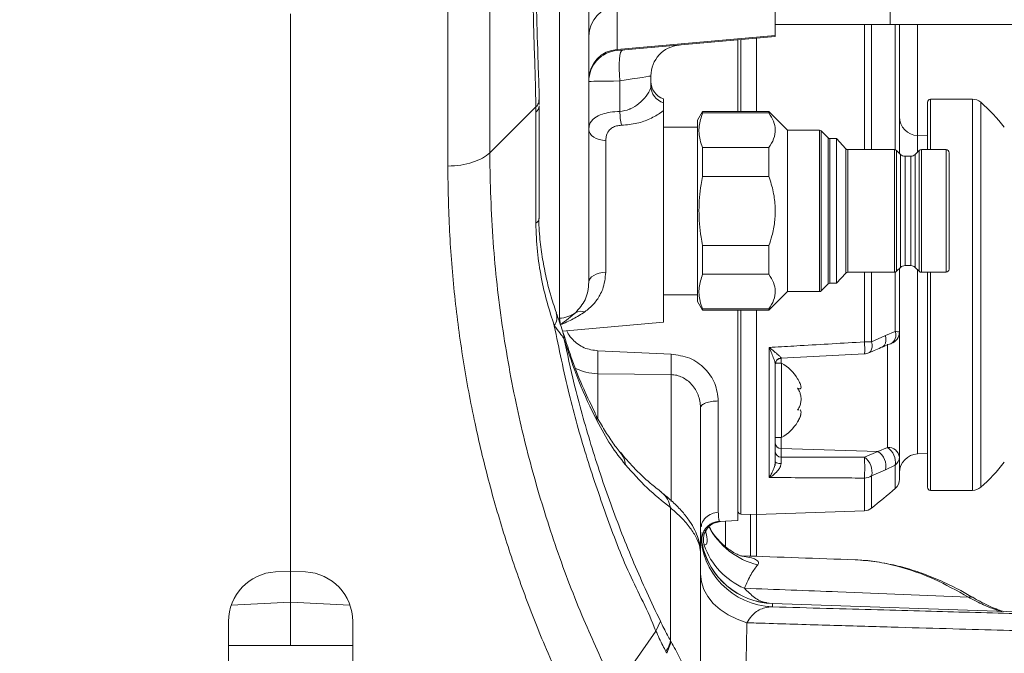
# Model space of a CAD drawing. Header units: millimetres. Extents: x 0 to 8410, y 0 to 5940.
# Tile 152 of 256: x 3579 to 3738, y 2541 to 2643. Entities that reach past the tile are written whole.
import ezdxf

# ---------------------------------------------------------------- set-up
doc = ezdxf.new("R2010")
doc.units = ezdxf.units.MM
doc.header["$LTSCALE"] = 10
doc.styles.add('SLDTEXTSTYLE0', font='TXT', dxfattribs={"width": 0.605})
doc.dimstyles.new('SLDDIMSTYLE6', dxfattribs={"dimtxt": 50, "dimasz": 50, "dimexe": 0, "dimexo": 0.0625, "dimgap": 12.5, "dimtad": 1, "dimtoh": 1, "dimdec": 0, "dimrnd": 1e-09, "dimzin": 12, "dimdsep": 46, "dimtxsty": 'SLDTEXTSTYLE0', "dimsah": 1, "dimcen": 0.09, "dimadec": 0, "dimazin": 0, "dimtfac": 1, "dimtofl": 0, "dimtmove": 0, "dimatfit": 3, "dimfxl": 1, "dimfrac": 2, "dimtolj": 1, "dimtzin": 12, "dimarcsym": 0})

# ---------------------------------------------------------------- blocks, each defined once
blk = doc.blocks.new('*D20')
at = {"color": 7, "linetype": 'Continuous', "lineweight": 0}
for p, q in [((3323.26, 2768.84), (3323.26, 2002.57)), ((3622.91, 2227.14), (3622.91, 2002.57)), ((3323.26, 2017.57), (3622.91, 2017.57))]:
    blk.add_line(p, q, dxfattribs=at)
for centre, start, end in [((3476.63, 2055.93), 153.4349, 206.5651), ((3469.54, 2055.93), 333.4349, 26.5651)]:
    blk.add_arc(centre, 85.76, start, end, dxfattribs=at)
for points in [[(3323.26, 2017.57), (3373.26, 2010.07), (3373.26, 2025.07)], [(3622.91, 2017.57), (3572.91, 2025.07), (3572.91, 2010.07)]]:
    blk.add_solid(points, dxfattribs=at)
at = {"color": 7, "linetype": 'Continuous', "lineweight": 0, "insert": (3415.8, 2082.03), "char_height": 50, "attachment_point": 1, "style": 'SLDTEXTSTYLE0'}
blk.add_mtext('300', dxfattribs=at)
blk = doc.blocks.new('*D21')
at = {"color": 7, "linetype": 'Continuous', "lineweight": 0}
for p, q in [((3945.68, 2649.6), (3945.68, 2002.57)), ((3622.91, 2227.14), (3622.91, 2002.57)), ((3945.68, 2017.57), (3622.91, 2017.57))]:
    blk.add_line(p, q, dxfattribs=at)
for points in [[(3622.91, 2017.57), (3672.91, 2010.07), (3672.91, 2025.07)], [(3945.68, 2017.57), (3895.68, 2025.07), (3895.68, 2010.07)]]:
    blk.add_solid(points, dxfattribs=at)
at = {"color": 7, "linetype": 'Continuous', "lineweight": 0, "insert": (3727.01, 2082.03), "char_height": 50, "attachment_point": 1, "style": 'SLDTEXTSTYLE0'}
blk.add_mtext('323', dxfattribs=at)

msp = doc.modelspace()

# ---------------------------------------------------------------- linework, layer by layer
at = {"color": 8, "linetype": 'Continuous', "lineweight": 0}
for p, q in [((3666.169538, 2595.293853), (3666.169538, 2869.855705)), ((3654.985579, 2647.124443), (3654.985579, 2621.948067)), ((3648.210655, 2619.777176), (3648.210655, 2644.953552)), ((3675.47208, 2645.54334), (3675.47208, 2638.581696)), ((3715.25492, 2622.449759), (3715.25492, 2642.57476)), ((3716.426628, 2642.57476), (3716.426628, 2622.449759)), ((3720.225337, 2622.433993), (3720.225337, 2642.57476)), ((3723.803158, 2642.57476), (3723.803158, 2624.718103)), ((3675.47208, 2638.581696), (3700.907859, 2640.807036)), ((3695.390406, 2640.154603), (3695.390406, 2628.574762)), ((3675.907857, 2633.503917), (3675.907857, 2628.585163)), ((3725.907857, 2630.574766), (3725.907857, 2622.449759)), ((3732.665213, 2567.574772), (3732.665213, 2630.574766)), ((3733.990165, 2630.072925), (3733.990165, 2568.076584)), ((3708.04217, 2612.574759), (3708.04217, 2625.574771)), ((3708.325016, 2612.574759), (3708.325016, 2625.457588)), ((3709.440703, 2612.574759), (3709.440703, 2624.341908)), ((3709.723542, 2612.574759), (3709.723542, 2624.224755)), ((3723.803158, 2624.718103), (3723.803158, 2622.024986)), ((3673.646389, 2623.886201), (3673.646389, 2602.686587)), ((3712.289187, 2612.574759), (3712.289187, 2622.577432)), ((3712.582159, 2612.574759), (3712.582159, 2622.449759)), ((3720.100748, 2612.574759), (3720.100748, 2622.449759)), ((3720.4543, 2612.574759), (3720.4543, 2622.30331)), ((3721.089962, 2612.574759), (3721.089962, 2621.667656)), ((3721.797074, 2612.574759), (3721.797074, 2621.374759)), ((3722.738708, 2612.574759), (3722.738708, 2621.374759)), ((3723.445813, 2612.574759), (3723.445813, 2621.667656)), ((3724.081474, 2612.574759), (3724.081474, 2622.30331)), ((3724.435026, 2612.574759), (3724.435026, 2622.449759)), ((3728.407855, 2612.574759), (3728.407855, 2622.449759)), ((3708.04217, 2599.574748), (3708.04217, 2612.574759)), ((3708.325016, 2599.691931), (3708.325016, 2612.574759)), ((3709.440703, 2600.80761), (3709.440703, 2612.574759)), ((3709.723542, 2600.924763), (3709.723542, 2612.574759)), ((3712.289187, 2602.572087), (3712.289187, 2612.574759)), ((3712.582159, 2602.69976), (3712.582159, 2612.574759)), ((3720.100748, 2602.69976), (3720.100748, 2612.574759)), ((3720.4543, 2602.846208), (3720.4543, 2612.574759)), ((3721.089962, 2603.481862), (3721.089962, 2612.574759)), ((3721.797074, 2603.774759), (3721.797074, 2612.574759)), ((3722.738708, 2603.774759), (3722.738708, 2612.574759)), ((3723.445813, 2603.481862), (3723.445813, 2612.574759)), ((3724.081474, 2602.846208), (3724.081474, 2612.574759)), ((3724.435026, 2602.69976), (3724.435026, 2612.574759)), ((3728.407855, 2602.69976), (3728.407855, 2612.574759)), ((3715.25492, 2591.484192), (3715.25492, 2602.69976)), ((3716.426628, 2602.69976), (3716.426628, 2591.500792)), ((3720.225337, 2593.131009), (3720.225337, 2602.715525)), ((3723.803158, 2603.124532), (3723.803158, 2573.431406)), ((3725.907857, 2602.69976), (3725.907857, 2599.074754)), ((3725.907857, 2599.074754), (3725.907857, 2567.574772)), ((3695.390406, 2596.574757), (3695.390406, 2563.767436)), ((3666.343636, 2594.253245), (3666.169538, 2595.293853)), ((3718.643966, 2592.488739), (3720.225337, 2593.131009)), ((3716.426628, 2591.500792), (3718.643966, 2592.488739)), ((3718.977655, 2574.491921), (3718.977655, 2591.134194)), ((3672.384499, 2590.054336), (3684.169537, 2589.506182)), ((3699.942755, 2569.640252), (3699.942755, 2590.592119)), ((3701.847899, 2588.893566), (3701.854813, 2588.854465)), ((3701.872955, 2588.860843), (3701.872955, 2588.074747)), ((3672.384499, 2586.356285), (3672.384499, 2579.129908)), ((3684.169537, 2586.209122), (3672.384499, 2586.356285)), ((3684.169537, 2565.76902), (3684.169537, 2586.209122)), ((3701.872955, 2576.074752), (3701.872955, 2574.317697)), ((3717.427919, 2573.851261), (3701.872955, 2574.317697)), ((3701.872955, 2574.317697), (3701.872955, 2572.940263)), ((3715.25492, 2572.899851), (3717.427919, 2573.851261)), ((3717.427919, 2573.851261), (3718.977655, 2574.491921)), ((3701.872955, 2572.940263), (3715.25492, 2572.899851)), ((3718.643966, 2570.857945), (3716.426628, 2569.907758)), ((3720.225337, 2571.64276), (3718.643966, 2570.857945)), ((3720.225337, 2567.879591), (3720.225337, 2571.64276)), ((3715.25492, 2564.285281), (3715.25492, 2569.557253)), ((3716.426628, 2569.907758), (3716.426628, 2564.716074)), ((3689.48445, 2558.736238), (3689.366485, 2558.79176)), ((3622.907857, 2549.577031), (3613.348032, 2549.076024)), ((3632.467682, 2549.076024), (3622.907857, 2549.577031)), ((3700.489062, 2549.365553), (3700.489062, 2548.81728)), ((3684.043909, 2543.376687), (3684.140044, 2543.206844))]:
    msp.add_line(p, q, dxfattribs=at)
at = {"color": 7, "linetype": 'Continuous', "lineweight": 0}
for p, q in [((3670.907858, 2864.039245), (3670.907858, 2601.110313)), ((3719.407859, 2649.507824), (3719.407859, 2642.57476)), ((3700.907859, 2647.360328), (3700.907859, 2640.807036)), ((3622.907857, 2644.312206), (3622.907857, 2554.574761)), ((3719.407859, 2642.57476), (3700.907859, 2642.57476)), ((3887.407849, 2642.57476), (3719.407859, 2642.57476)), ((3720.907855, 2642.57476), (3720.907855, 2621.849749)), ((3700.907859, 2640.637312), (3675.47208, 2638.411972)), ((3694.907854, 2628.574762), (3694.907854, 2640.112373)), ((3697.90786, 2640.374842), (3697.90786, 2628.574762)), ((3700.907859, 2640.807036), (3700.907859, 2640.637312)), ((3680.907855, 2634.305898), (3680.907855, 2632.697556)), ((3662.899992, 2629.73136), (3662.898752, 2630.639824)), ((3682.907856, 2630.607757), (3682.907856, 2629.969272)), ((3732.665213, 2630.574766), (3725.907857, 2630.574766)), ((3662.397968, 2629.315499), (3654.985579, 2621.948067)), ((3682.907856, 2629.969272), (3682.907856, 2628.738734)), ((3725.407856, 2622.449759), (3725.407856, 2630.074772)), ((3682.907856, 2594.637308), (3682.907856, 2628.738734)), ((3689.217257, 2628.574762), (3688.407856, 2627.172831)), ((3699.907857, 2628.574762), (3689.217257, 2628.574762)), ((3689.217257, 2628.574762), (3689.217257, 2628.349009)), ((3689.217257, 2628.349009), (3699.907857, 2628.349009)), ((3702.907855, 2625.574771), (3699.907857, 2628.574762)), ((3699.907857, 2628.349009), (3699.907857, 2628.574762)), ((3688.407856, 2626.074764), (3682.907856, 2626.074764)), ((3688.407856, 2627.172831), (3688.407856, 2597.976688)), ((3708.04217, 2625.574771), (3702.907855, 2625.574771)), ((3702.907855, 2612.574759), (3702.907855, 2625.574771)), ((3709.440703, 2624.341908), (3708.325016, 2625.457588)), ((3710.757854, 2624.224755), (3709.723542, 2624.224755)), ((3712.289187, 2622.577432), (3710.757854, 2624.224755)), ((3710.757854, 2612.574759), (3710.757854, 2624.224755)), ((3725.407856, 2624.662075), (3723.803158, 2624.718103)), ((3689.217257, 2622.78125), (3689.217257, 2618.142519)), ((3699.907857, 2622.78125), (3689.217257, 2622.78125)), ((3699.907857, 2618.142519), (3699.907857, 2622.78125)), ((3720.100748, 2622.449759), (3712.582159, 2622.449759)), ((3721.089962, 2621.667656), (3720.4543, 2622.30331)), ((3722.738708, 2621.374759), (3721.797074, 2621.374759)), ((3724.081474, 2622.30331), (3723.445813, 2621.667656)), ((3728.407855, 2622.449759), (3724.435026, 2622.449759)), ((3728.907856, 2612.574759), (3728.907856, 2621.949765)), ((3689.217257, 2618.142519), (3699.907857, 2618.142519)), ((3702.907855, 2599.574748), (3702.907855, 2612.574759)), ((3710.757854, 2600.924763), (3710.757854, 2612.574759)), ((3728.907856, 2603.199753), (3728.907856, 2612.574759)), ((3699.907857, 2607.007), (3689.217257, 2607.007)), ((3689.217257, 2607.007), (3689.217257, 2602.368269)), ((3699.907857, 2602.368269), (3699.907857, 2607.007)), ((3721.797074, 2603.774759), (3722.738708, 2603.774759)), ((3689.217257, 2602.368269), (3699.907857, 2602.368269)), ((3710.757854, 2600.924763), (3712.289187, 2602.572087)), ((3712.582159, 2602.69976), (3720.100748, 2602.69976)), ((3720.4543, 2602.846208), (3721.089962, 2603.481862)), ((3720.907855, 2603.29977), (3720.907855, 2593.097124)), ((3723.445813, 2603.481862), (3724.081474, 2602.846208)), ((3724.435026, 2602.69976), (3728.407855, 2602.69976)), ((3725.407856, 2599.074754), (3725.407856, 2602.69976)), ((3708.325016, 2599.691931), (3709.440703, 2600.80761)), ((3709.723542, 2600.924763), (3710.757854, 2600.924763)), ((3682.907856, 2599.074754), (3688.407856, 2599.074754)), ((3699.907857, 2596.574757), (3702.907855, 2599.574748)), ((3702.907855, 2599.574748), (3708.04217, 2599.574748)), ((3725.407856, 2568.074766), (3725.407856, 2599.074754)), ((3688.407856, 2597.976688), (3689.217257, 2596.574757)), ((3689.217257, 2596.800509), (3689.217257, 2596.574757)), ((3699.907857, 2596.800509), (3689.217257, 2596.800509)), ((3689.217257, 2596.574757), (3699.907857, 2596.574757)), ((3694.907854, 2562.731984), (3694.907854, 2596.574757)), ((3697.90786, 2596.574757), (3697.90786, 2563.679519)), ((3699.907857, 2596.574757), (3699.907857, 2596.800509)), ((3666.672415, 2593.216899), (3682.907856, 2594.637308)), ((3666.758808, 2592.932555), (3666.784624, 2592.850003)), ((3720.907855, 2593.097124), (3720.907855, 2572.91818)), ((3701.855409, 2588.843975), (3715.292665, 2589.577916)), ((3700.907859, 2587.925467), (3700.907859, 2581.257257)), ((3700.907859, 2587.868604), (3700.907859, 2587.925467)), ((3701.907861, 2588.074747), (3700.936998, 2588.074747)), ((3701.907861, 2582.508955), (3701.907861, 2588.074747)), ((3704.569298, 2583.909276), (3704.865875, 2583.909276)), ((3701.907861, 2576.074752), (3701.907861, 2582.508955)), ((3688.907857, 2580.914948), (3688.907857, 2557.693693)), ((3700.907859, 2577.558074), (3700.907859, 2581.257257)), ((3704.500536, 2580.548707), (3704.704041, 2580.550465)), ((3700.907859, 2577.558074), (3700.907859, 2572.210464)), ((3700.907859, 2576.074752), (3701.907861, 2576.074752)), ((3700.907859, 2571.574751), (3700.907859, 2572.210464)), ((3720.907855, 2572.91818), (3720.907855, 2569.38434)), ((3723.803158, 2573.431406), (3725.407856, 2573.487464)), ((3725.907857, 2567.574772), (3732.665213, 2567.574772)), ((3715.25492, 2564.285281), (3697.90786, 2563.679519)), ((3691.021937, 2562.309298), (3692.09482, 2562.584552)), ((3694.907854, 2562.731984), (3691.909487, 2562.574837)), ((3692.907857, 2562.62717), (3692.907857, 2558.535162)), ((3697.90786, 2563.679519), (3695.390406, 2563.767436)), ((3696.907858, 2556.995097), (3696.907858, 2563.714448)), ((3697.90786, 2563.679519), (3697.90786, 2558.422747)), ((3697.90786, 2558.422747), (3697.90786, 2556.995097)), ((3620.48917, 2554.448012), (3622.907857, 2554.574761)), ((3625.326545, 2554.448012), (3622.907857, 2554.574761)), ((3622.907857, 2549.577031), (3622.907857, 2554.574761)), ((3622.907857, 2542.574766), (3622.907857, 2549.577031)), ((3765.281583, 2547.102961), (3700.489062, 2549.365553)), ((3612.907857, 2546.458963), (3612.907857, 2531.074765)), ((3632.907857, 2546.458963), (3632.907857, 2531.074765)), ((3682.423248, 2546.50459), (3681.681073, 2544.921997)), ((3681.681062, 2544.921997), (3675.187512, 2535.626832)), ((3612.889372, 2542.574766), (3632.931498, 2542.574766)), ((3683.456539, 2541.334304), (3684.140044, 2543.206844))]:
    msp.add_line(p, q, dxfattribs=at)
at = {"color": 8, "linetype": 'Continuous', "lineweight": 0, "flags": 128}
for points in [[(3676.305412, 2638.484869), (3676.153748, 2638.376954), (3676.024242, 2638.08516), (3675.921785, 2637.620571), (3675.850241, 2637.000683), (3675.812307, 2636.24889), (3675.809412, 2635.393503), (3675.841666, 2634.46689), (3675.907857, 2633.503917)], [(3680.907855, 2634.305898), (3680.815777, 2634.291116), (3680.542371, 2634.247276), (3680.096022, 2634.175661), (3679.490435, 2634.078536), (3678.744192, 2633.958849), (3677.880204, 2633.820269), (3676.924987, 2633.667055), (3675.907857, 2633.503917)], [(3675.907857, 2633.503917), (3674.890729, 2633.489075), (3673.935509, 2633.475158), (3673.071521, 2633.462551), (3672.325282, 2633.451674), (3671.719695, 2633.442852), (3671.273346, 2633.436325), (3670.999936, 2633.432332), (3670.907858, 2633.430991)], [(3670.907858, 2625.68939), (3670.959293, 2625.355634), (3671.111832, 2625.033352), (3671.360249, 2624.733541), (3671.696025, 2624.466512), (3672.107643, 2624.241445), (3672.58099, 2624.065998), (3673.099837, 2623.946223), (3673.646389, 2623.886201)], [(3670.907858, 2601.110313), (3670.959293, 2601.402047), (3671.111832, 2601.683799), (3671.360249, 2601.94585), (3671.696025, 2602.179292), (3672.107643, 2602.376047), (3672.58099, 2602.52941), (3673.099837, 2602.634135), (3673.646389, 2602.686587)], [(3715.95114, 2589.713755), (3716.088849, 2589.790467), (3716.287325, 2589.998248), (3716.426017, 2590.290788), (3716.497409, 2590.652231), (3716.49761, 2591.062996), (3716.426628, 2591.500792)], [(3718.154962, 2590.659532), (3718.303839, 2590.742919), (3718.511137, 2590.959343), (3718.654725, 2591.260556), (3718.726682, 2591.629896), (3718.723031, 2592.046979), (3718.643966, 2592.488739)], [(3701.847899, 2571.881715), (3701.661567, 2571.891251), (3701.484005, 2571.912173), (3701.321508, 2571.943674), (3701.179857, 2571.984652), (3701.064097, 2572.033677), (3700.978341, 2572.08899), (3700.925636, 2572.148624), (3700.907859, 2572.210464)], [(3696.360017, 2546.255025), (3694.774667, 2546.813581), (3693.322981, 2547.530952), (3692.036609, 2548.391494), (3690.943571, 2549.376461), (3690.067689, 2550.464395), (3689.428064, 2551.631573), (3689.038622, 2552.852574), (3688.907857, 2554.100785)]]:
    msp.add_lwpolyline(points, dxfattribs=at)
at = {"color": 8, "linetype": 'Continuous', "lineweight": 0}
for centre, radius, start, end in [((3675.806568, 2640.655462), 4.89931, 93.91477843, 179.10390437), ((3675.806568, 2633.693818), 4.89931, 93.91477843, 179.10390437), ((3683.810738, 2632.728344), 2.903045, 180.60766439, 251.879774), ((3661.476793, 2629.550072), 1.433025, 310.26944394, 357.00185885), ((3689.107783, 2628.876462), 13.20314, 181.26421066, 190.98108496), ((3661.951931, 2611.481717), 0.964912, 296.01102097, 352.17407393), ((3663.267556, 2595.457971), 2.504802, 326.56934008, 16.33327728), ((3665.908966, 2600.297689), 5.010616, 272.98095213, 305.16709618), ((3669.655565, 2594.597194), 1.820707, 70.42261329, 118.21048727), ((3664.078667, 2592.051547), 2.821301, 0.37447245, 16.439914), ((3718.720658, 2592.580566), 1.6022, 300.12367417, 20.09357651), ((3720.327302, 2588.294199), 4.837885, 83.10781791, 91.20767622), ((3715.251618, 2633.078261), 41.594069, 270.00454898, 271.61879085), ((3700.694349, 2590.231689), 14.614343, 357.38280285, 4.91649327), ((3701.89085, 2587.911413), 0.983092, 92.50406376, 179.18086635), ((3669.128129, 2578.622295), 3.109665, 2.04183362, 27.1312866), ((3701.836778, 2575.248771), 0.931777, 184.48826628, 272.22511026), ((3673.068262, 2571.306349), 3.756312, 5.94524976, 39.35651967), ((3701.836735, 2573.871289), 0.93173, 184.48550545, 272.22787109), ((3715.911606, 2571.491582), 2.804869, 346.94382902, 57.27546551), ((3719.113603, 2572.688093), 1.808944, 7.3074719, 94.31003268), ((3717.283908, 2572.052441), 2.969822, 352.07086972, 55.22749354), ((3692.269361, 2571.228552), 23.04624, 355.84129417, 4.15870583), ((3713.581674, 2570.519138), 2.909906, 347.87161452, 54.89914931), ((3719.30774, 2572.954123), 1.600518, 304.98152124, 358.7131758), ((3715.207787, 2571.848528), 2.29176, 271.17845989, 302.12962696), ((3680.143251, 2564.156937), 3.952124, 9.25667016, 51.4624342), ((3700.851528, 2567.250228), 11.972037, 207.43084763, 256.75071443), ((3700.510755, 2562.537568), 11.66317, 199.02168576, 246.93487093), ((3732.299953, 2549.565995), 0.878968, 63.81859606, 110.34532432), ((3679.099186, 2544.40967), 5.05147, 326.4942071, 348.20025987)]:
    msp.add_arc(centre, radius, start, end, dxfattribs=at)
at = {"color": 7, "linetype": 'Continuous', "lineweight": 0}
for centre, radius, start, end in [((3685.907857, 2634.305887), 5, 95, 180), ((3675.907857, 2633.431), 5, 95, 180), ((3683.907857, 2633.436173), 3, 180, 250.52877937), ((3725.907857, 2630.074759), 0.5, 90, 180), ((3732.665211, 2628.574759), 2, 48.5110019, 90), ((3714.115877, 2607.600437), 30, 37.92634214, 48.5110019), ((3723.907857, 2627.716271), 3, 180, 268), ((3708.042172, 2625.174759), 0.4, 45, 90), ((3709.723543, 2624.624759), 0.4, 225, 270), ((3712.582156, 2622.849759), 0.4, 222.90984085, 270), ((3720.10075, 2621.949759), 0.5, 45, 90), ((3721.797071, 2622.374759), 1, 225, 270), ((3722.738708, 2622.374759), 1, 270, 315), ((3724.435028, 2621.949759), 0.5, 90, 135), ((3728.407857, 2621.949759), 0.5, 0, 90), ((3721.797071, 2602.774759), 1, 90, 135), ((3722.738708, 2602.774759), 1, 45, 90), ((3712.582156, 2602.299759), 0.4, 90, 137.09015915), ((3720.10075, 2603.199759), 0.5, 270, 315), ((3724.435028, 2603.199759), 0.5, 225, 270), ((3728.407857, 2603.199759), 0.5, 270, 0), ((3709.723543, 2600.524759), 0.4, 90, 135), ((3708.042172, 2599.974759), 0.4, 270, 315), ((3718.907857, 2593.09711), 2, 288.47486805, 0), ((3715.185123, 2591.56124), 2, 273.13058337, 292.52026396), ((3701.90789, 2587.83508), 1.000031, 92.74837388, 179.9882503), ((3698.508875, 2581.95537), 7, 30.88201938, 60.95025276), ((3698.508875, 2581.95537), 7, 26.77223039, 30.88201938), ((3698.508875, 2582.194148), 7, 299.04974724, 328.95254944), ((3698.508875, 2582.194148), 7, 328.95254944, 333.17435763), ((3723.907857, 2570.433248), 3, 92, 180), ((3714.115877, 2590.549082), 30, 311.4889981, 322.07365786), ((3718.907857, 2569.384349), 2, 311.20369917, 0), ((3654.35153, 2643.116842), 100, 308.37099379, 311.20369917), ((3725.907857, 2568.074759), 0.5, 180, 270), ((3732.665211, 2569.574759), 2, 270, 311.4889981), ((3695.407857, 2564.267128), 0.5, 180, 268), ((3715.185123, 2566.284076), 2, 272, 308.37099379), ((3700.907621, 2560.809742), 11.999764, 180.00131542, 268.00108325), ((3700.907851, 2561.331396), 12.000004, 191.22349008, 268.00002143), ((3700.907857, 2561.358254), 12, 191.36477748, 268), ((3620.907857, 2546.458965), 8, 93, 180), ((3624.907857, 2546.458965), 8, 0, 87)]:
    msp.add_arc(centre, radius, start, end, dxfattribs=at)
at = {"color": 8, "linetype": 'Continuous', "lineweight": 0}
msp.add_ellipse((3675.907857, 2643.469199), major_axis=(0.435889, 5.057225), ratio=0.0111326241, start_param=2.882743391, end_param=3.1435408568, dxfattribs=at)
at = {"color": 7, "linetype": 'Continuous', "lineweight": 0}
for points, knots in [([(3662.910423, 2630.508247), (3662.910569, 2630.835807), (3662.911128, 2632.094077), (3662.810926, 2634.405836), (3662.658017, 2639.164752), (3662.470711, 2645.508522), (3662.374922, 2651.356415), (3662.390581, 2654.457449), (3662.393546, 2655.044618)], [0, 0, 0, 0, 0.0384784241, 0.1478088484, 0.286612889, 0.6300582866, 0.9299529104, 1, 1, 1, 1]), ([(3662.89262, 2630.543593), (3662.890641, 2630.332055), (3662.886678, 2629.908373), (3662.561099, 2629.513392), (3662.398076, 2629.315618)], [0, 0, 0, 0, 0.4992839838, 1, 1, 1, 1]), ([(3662.907856, 2629.47512), (3662.907856, 2626.536333), (3662.907856, 2620.641872), (3662.907856, 2614.453421), (3662.907856, 2611.350331)], [0, 0, 0, 0, 0.4985674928, 1, 1, 1, 1]), ([(3689.217257, 2628.349009), (3688.989002, 2627.640637), (3688.526783, 2626.206173), (3688.671318, 2624.325138), (3689.072129, 2623.191665), (3689.217257, 2622.78125)], [0, 0, 0, 0, 0.38360916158, 0.77681350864, 1, 1, 1, 1]), ([(3699.907857, 2622.78125), (3700.190254, 2623.243447), (3700.763293, 2624.181338), (3700.991041, 2625.617105), (3700.718531, 2627.029454), (3700.180585, 2627.905082), (3699.907857, 2628.349009)], [0, 0, 0, 0, 0.254785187, 0.5170103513, 0.7551329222, 1, 1, 1, 1]), ([(3689.217257, 2618.142519), (3689.134098, 2617.70047), (3688.792937, 2615.886956), (3688.527706, 2612.607042), (3688.783519, 2609.315771), (3689.132456, 2607.458395), (3689.217257, 2607.007)], [0, 0, 0, 0, 0.1204226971, 0.49403653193, 0.87703656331, 1, 1, 1, 1]), ([(3699.907857, 2607.007), (3700.073842, 2607.520382), (3700.473654, 2608.75697), (3700.859707, 2610.804164), (3700.959467, 2613.190044), (3700.671242, 2615.676131), (3700.164342, 2617.313854), (3699.907857, 2618.142519)], [0, 0, 0, 0, 0.14244468, 0.3431079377, 0.547926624, 0.771257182, 1, 1, 1, 1]), ([(3665.685783, 2596.169713), (3665.357838, 2597.149105), (3664.712824, 2599.075405), (3663.969563, 2602.094553), (3663.391377, 2605.205273), (3663.023591, 2607.917552), (3662.866325, 2609.97184), (3662.87914, 2610.986376), (3662.883459, 2611.328337)], [0, 0, 0, 0, 0.2175975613, 0.4279782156, 0.6251999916, 0.8272454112, 0.9417710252, 1, 1, 1, 1]), ([(3689.217257, 2602.368269), (3688.989002, 2601.659884), (3688.526783, 2600.225394), (3688.671316, 2598.344363), (3689.072129, 2597.210913), (3689.217257, 2596.800509)], [0, 0, 0, 0, 0.38360933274, 0.77681482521, 1, 1, 1, 1]), ([(3699.907857, 2596.800509), (3700.190254, 2597.262693), (3700.763298, 2598.200564), (3700.991041, 2599.636362), (3700.71853, 2601.048716), (3700.180585, 2601.924341), (3699.907857, 2602.368269)], [0, 0, 0, 0, 0.2547839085, 0.517011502, 0.7551329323, 1, 1, 1, 1]), ([(3666.779401, 2592.847976), (3666.741943, 2592.979198), (3666.565093, 2593.598723), (3666.185537, 2594.678186), (3665.844411, 2595.665542), (3665.672703, 2596.162531)], [0, 0, 0, 0, 0.1177492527, 0.555916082, 1, 1, 1, 1]), ([(3671.921218, 2580.058846), (3671.296423, 2581.328402), (3669.964834, 2584.034129), (3668.255776, 2588.313808), (3667.272716, 2591.423974), (3666.793058, 2592.941496)], [0, 0, 0, 0, 0.31161201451, 0.66411957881, 1, 1, 1, 1]), ([(3718.170318, 2590.657506), (3718.299683, 2590.717879), (3718.759643, 2590.932537), (3719.212982, 2591.068314), (3719.538818, 2591.165903)], [0, 0, 0, 0, 0.2812530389, 1, 1, 1, 1]), ([(3715.944024, 2589.717302), (3716.331034, 2589.874613), (3717.089565, 2590.182941), (3717.799596, 2590.514568), (3718.147362, 2590.676996)], [0, 0, 0, 0, 0.5102089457, 1, 1, 1, 1]), ([(3704.744133, 2585.101995), (3704.79926, 2585.001932), (3704.9585, 2584.712886), (3705.070212, 2584.32278), (3705.081135, 2584.00617), (3704.936853, 2583.884179), (3704.723591, 2583.92512), (3704.555229, 2584.011463), (3704.500536, 2584.039512)], [0, 0, 0, 0, 0.1067757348, 0.3084364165, 0.5105767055, 0.7021258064, 0.9032346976, 1, 1, 1, 1]), ([(3704.500536, 2584.039512), (3704.648422, 2583.803192), (3704.904661, 2583.393724), (3705.074158, 2582.618805), (3705.080149, 2581.915328), (3704.937143, 2581.267861), (3704.723581, 2580.824191), (3704.55523, 2580.616259), (3704.500536, 2580.548707)], [0, 0, 0, 0, 0.2355513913, 0.4081352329, 0.5811354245, 0.7450622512, 0.9171763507, 1, 1, 1, 1]), ([(3675.974204, 2573.686901), (3675.973773, 2573.687398), (3675.519277, 2574.211284), (3674.607354, 2575.441137), (3673.263159, 2577.543224), (3672.361053, 2579.091955), (3671.931673, 2579.99615), (3671.921204, 2580.018196)], [0, 0, 0, 0, 0.0003093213, 0.3262657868, 0.6555124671, 0.9916006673, 1, 1, 1, 1]), ([(3704.898516, 2580.552164), (3704.959219, 2580.495929), (3705.080768, 2580.383326), (3705.078471, 2579.980663), (3704.937597, 2579.459317), (3704.72351, 2578.973733), (3704.555209, 2578.679508), (3704.500536, 2578.583929)], [0, 0, 0, 0, 0.2257668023, 0.4520723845, 0.666512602, 0.8916660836, 1, 1, 1, 1]), ([(3704.500536, 2578.583929), (3704.645875, 2578.842257), (3704.897695, 2579.289845), (3705.061666, 2579.760081), (3705.054198, 2579.90023), (3705.051872, 2579.943898)], [0, 0, 0, 0, 0.4844422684, 0.8393600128, 1, 1, 1, 1]), ([(3682.624641, 2567.27961), (3682.011974, 2567.754953), (3680.433534, 2568.979599), (3678.215839, 2571.102046), (3676.688942, 2572.883605), (3675.988774, 2573.70055)], [0, 0, 0, 0, 0.2556647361, 0.6586799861, 1, 1, 1, 1]), ([(3688.870254, 2557.611022), (3688.862718, 2557.891789), (3688.841982, 2558.664366), (3688.525487, 2559.862199), (3687.970415, 2561.246933), (3687.129578, 2562.676407), (3685.963027, 2564.180442), (3684.47154, 2565.730564), (3683.198346, 2566.769601), (3682.563613, 2567.287597)], [0, 0, 0, 0, 0.0671639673, 0.1848128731, 0.3145568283, 0.4620994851, 0.6310539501, 0.8160672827, 1, 1, 1, 1]), ([(3689.144241, 2558.987174), (3689.10889, 2559.395066), (3689.054602, 2560.02144), (3689.341242, 2560.850302), (3689.693467, 2561.435243), (3690.172458, 2561.921846), (3690.904024, 2562.405511), (3691.524215, 2562.508654), (3691.928084, 2562.57582)], [0, 0, 0, 0, 0.2401292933, 0.3687503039, 0.5000092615, 0.6312673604, 0.7598815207, 1, 1, 1, 1]), ([(3688.926848, 2560.584787), (3688.92311, 2560.6432), (3688.91101, 2560.832288), (3688.909146, 2561.059756), (3688.907857, 2561.216954)], [0, 0, 0, 0, 0.3089229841, 1, 1, 1, 1]), ([(3695.611174, 2556.95847), (3695.619022, 2556.956766), (3695.646308, 2556.950841), (3695.448644, 2557.003111), (3694.965162, 2557.185635), (3694.252262, 2557.53395), (3693.364198, 2558.103335), (3692.412796, 2558.877816), (3691.44508, 2559.913817), (3690.671962, 2560.942885), (3690.318519, 2561.672206), (3690.201672, 2561.913315)], [0, 0, 0, 0, 0.04600269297, 0.15992845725, 0.27272498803, 0.40671801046, 0.52670244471, 0.65281614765, 0.78741514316, 0.92972072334, 1, 1, 1, 1]), ([(3688.907857, 2557.377401), (3688.907857, 2552.514026), (3688.907857, 2542.778754), (3688.907857, 2532.466014), (3688.907857, 2527.305129)], [0, 0, 0, 0, 0.4995622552, 1, 1, 1, 1]), ([(3695.352341, 2557.044956), (3695.399277, 2557.043317), (3701.544589, 2556.828708), (3707.677338, 2556.614551), (3713.763247, 2556.402031)], [0, 0, 0, 0, 0.00763776, 1, 1, 1, 1]), ([(3732.685084, 2550.326231), (3731.953463, 2550.756023), (3730.188309, 2551.792965), (3727.319401, 2553.146171), (3724.161221, 2554.393574), (3721.067495, 2555.333388), (3718.049362, 2555.961401), (3715.911459, 2556.286337), (3714.791827, 2556.312641), (3714.649218, 2556.315991)], [0, 0, 0, 0, 0.1251453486, 0.3019333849, 0.4767533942, 0.6449255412, 0.8091781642, 0.9756946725, 1, 1, 1, 1]), ([(3737.651783, 2548.067811), (3737.527194, 2548.101991), (3737.096547, 2548.220136), (3736.16543, 2548.572274), (3734.870933, 2549.161336), (3733.694112, 2549.765118), (3732.951038, 2550.209966), (3732.691663, 2550.365243)], [0, 0, 0, 0, 0.1029750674, 0.3559366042, 0.6088878, 0.8634797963, 1, 1, 1, 1]), ([(3700.489062, 2548.81728), (3703.411156, 2548.732943), (3709.263856, 2548.564024), (3717.45499, 2548.334853), (3725.159615, 2548.123638), (3732.562942, 2547.925244), (3739.540914, 2547.742344), (3745.971639, 2547.577239), (3751.558996, 2547.436574), (3756.253434, 2547.32036), (3759.994796, 2547.228827), (3762.810259, 2547.160693), (3764.599497, 2547.117889), (3765.430803, 2547.098129), (3765.312945, 2547.100918), (3765.282045, 2547.10165)], [0, 0, 0, 0, 0.074857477, 0.1499329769, 0.2250096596, 0.2998686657, 0.3835037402, 0.4674399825, 0.551377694, 0.6350147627, 0.7186786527, 0.8026414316, 0.8866048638, 0.9702695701, 1, 1, 1, 1])]:
    msp.add_open_spline(points, degree=3, knots=knots, dxfattribs=at)
at = {"color": 8, "linetype": 'Continuous', "lineweight": 0}
for points, knots in [([(3662.39786, 2629.315409), (3662.357831, 2631.024909), (3662.241834, 2635.978756), (3661.939899, 2644.060111), (3661.898392, 2650.669009), (3661.877631, 2653.974685)], [0, 0, 0, 0, 0.2084601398, 0.6040831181, 1, 1, 1, 1]), ([(3675.907857, 2628.585163), (3676.435597, 2628.666257), (3677.022701, 2628.756473), (3678.055667, 2629.203017), (3679.106004, 2629.889837), (3680.261501, 2631.103732), (3680.845402, 2632.103265), (3680.894416, 2632.569673), (3680.907855, 2632.697556)], [0, 0, 0, 0, 0.172919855, 0.1923712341, 0.3921000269, 0.6288360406, 0.8982321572, 1, 1, 1, 1]), ([(3662.403076, 2628.456655), (3662.400576, 2628.740338), (3662.398076, 2629.024039), (3662.398076, 2629.315598), (3662.398076, 2629.315618)], [0, 0, 0, 0, 0.9999318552, 1, 1, 1, 1]), ([(3662.375088, 2610.614541), (3662.381519, 2613.753301), (3662.394001, 2619.845593), (3662.400113, 2625.645076), (3662.403076, 2628.456655)], [0, 0, 0, 0, 0.5152017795, 1, 1, 1, 1]), ([(3670.907858, 2625.68939), (3670.930513, 2625.940987), (3670.993445, 2626.639876), (3671.667164, 2627.516347), (3672.931136, 2628.152711), (3674.351932, 2628.50099), (3675.380706, 2628.556645), (3675.907857, 2628.585163)], [0, 0, 0, 0, 0.1558220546, 0.4328451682, 0.6483221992, 0.8197982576, 1, 1, 1, 1]), ([(3682.907856, 2628.738734), (3682.771782, 2628.628267), (3682.219453, 2628.179876), (3680.866513, 2627.412259), (3678.685811, 2626.590437), (3677.005647, 2626.43894), (3676.146391, 2626.361463)], [0, 0, 0, 0, 0.1029450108, 0.4178566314, 0.7022845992, 1, 1, 1, 1]), ([(3676.146391, 2626.361463), (3675.882574, 2626.339244), (3675.3657, 2626.295713), (3674.647237, 2625.9966), (3674.006286, 2625.436272), (3673.686069, 2624.677001), (3673.657185, 2624.101364), (3673.646389, 2623.886201)], [0, 0, 0, 0, 0.1689349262, 0.3309796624, 0.5409107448, 0.8284002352, 1, 1, 1, 1]), ([(3648.210655, 2619.777176), (3648.917681, 2619.821582), (3650.331735, 2619.910394), (3652.256668, 2620.381919), (3653.904982, 2621.055361), (3654.625381, 2621.650498), (3654.985579, 2621.948067)], [0, 0, 0, 0, 0.2499998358, 0.4999998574, 0.7500002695, 1, 1, 1, 1]), ([(3654.985579, 2621.948067), (3654.985579, 2621.948057), (3654.985579, 2618.301798), (3655.305444, 2607.990844), (3656.711653, 2595.030539), (3658.9725, 2582.007667), (3661.975286, 2569.770273), (3665.619163, 2558.130485), (3669.760061, 2547.200029), (3672.9827, 2540.268277), (3674.479845, 2537.047985)], [0, 0, 0, 0, 0.0000004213, 0.1546422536, 0.3094253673, 0.4640631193, 0.6026061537, 0.7412542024, 0.8797941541, 1, 1, 1, 1]), ([(3668.340108, 2532.643321), (3666.796803, 2535.947095), (3663.923665, 2542.097661), (3660.327736, 2551.310668), (3657.297903, 2560.192449), (3654.69812, 2569.211604), (3652.444381, 2578.676302), (3650.604103, 2588.562372), (3649.244453, 2598.887282), (3648.383491, 2609.297728), (3648.268263, 2616.284027), (3648.210649, 2619.777176)], [0, 0, 0, 0, 0.12020233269, 0.2237781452, 0.32735381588, 0.43164999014, 0.53594607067, 0.65147453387, 0.76700322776, 0.883501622, 1, 1, 1, 1]), ([(3665.357946, 2594.078008), (3664.952786, 2595.320856), (3664.14, 2597.814115), (3663.231508, 2601.818744), (3662.541341, 2606.023955), (3662.430826, 2609.075491), (3662.375088, 2610.614541)], [0, 0, 0, 0, 0.2508690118, 0.5032642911, 0.7494699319, 1, 1, 1, 1]), ([(3673.646389, 2602.686587), (3673.543826, 2601.753534), (3673.398738, 2600.433617), (3672.592571, 2598.777395), (3671.708596, 2597.482039), (3670.75136, 2596.706276), (3670.265647, 2596.312645)], [0, 0, 0, 0, 0.3512336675, 0.49686255, 0.7447025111, 1, 1, 1, 1]), ([(3668.794895, 2596.201632), (3669.359391, 2596.841767), (3670.203938, 2597.79948), (3670.796983, 2599.556063), (3670.870628, 2600.588427), (3670.907858, 2601.110313)], [0, 0, 0, 0, 0.4991753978, 0.7468205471, 1, 1, 1, 1]), ([(3670.265647, 2596.312645), (3669.649033, 2595.918736), (3668.404082, 2595.123427), (3667.03872, 2594.530261), (3666.347922, 2594.254954), (3666.343636, 2594.253245)], [0, 0, 0, 0, 0.493735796, 0.9968585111, 1, 1, 1, 1]), ([(3666.343636, 2594.253245), (3666.346852, 2594.255709), (3666.776771, 2594.585056), (3667.617339, 2595.214535), (3668.407371, 2595.876786), (3668.794895, 2596.201632)], [0, 0, 0, 0, 0.0038254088, 0.511359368, 1, 1, 1, 1]), ([(3681.681051, 2544.921968), (3681.681043, 2544.921987), (3680.469655, 2548.152359), (3677.229497, 2554.058794), (3673.652505, 2563.625867), (3670.380055, 2573.242192), (3667.541485, 2583.408098), (3666.110399, 2590.401131), (3665.357946, 2594.078008)], [0, 0, 0, 0, 0.0000011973, 0.1946716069, 0.3893434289, 0.5857728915, 0.7822029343, 1, 1, 1, 1]), ([(3666.899907, 2592.069987), (3666.704557, 2592.334651), (3666.31909, 2592.856888), (3665.675414, 2593.67467), (3665.357946, 2594.078008)], [0, 0, 0, 0, 0.5067898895, 1, 1, 1, 1]), ([(3667.385994, 2593.279335), (3667.456711, 2593.118292), (3667.684253, 2592.600116), (3668.284464, 2591.849275), (3669.14555, 2591.078751), (3670.479916, 2590.305165), (3671.624655, 2590.154406), (3672.384499, 2590.054336)], [0, 0, 0, 0, 0.08400812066, 0.27030653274, 0.45355652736, 0.63728666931, 1, 1, 1, 1]), ([(3666.899907, 2592.069987), (3667.437597, 2589.609829), (3668.692027, 2583.870286), (3671.171857, 2574.956019), (3674.375123, 2565.331803), (3678.072676, 2555.81596), (3680.973084, 2549.608474), (3682.423285, 2546.504739)], [0, 0, 0, 0, 0.1573405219, 0.3670751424, 0.5768092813, 0.7884051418, 1, 1, 1, 1]), ([(3672.235819, 2578.73309), (3671.212018, 2580.837687), (3669.160206, 2585.055534), (3667.65437, 2589.72864), (3666.899907, 2592.069987)], [0, 0, 0, 0, 0.4989741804, 1, 1, 1, 1]), ([(3699.942755, 2590.592119), (3700.264457, 2590.610713), (3701.91663, 2590.706204), (3707.020866, 2591.001982), (3711.803072, 2591.282042), (3715.25492, 2591.484192)], [0, 0, 0, 0, 0.0630253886, 0.3236815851, 1, 1, 1, 1]), ([(3672.384499, 2590.054336), (3672.374719, 2589.698184), (3672.354786, 2588.972356), (3672.346617, 2587.929432), (3672.354786, 2587.005557), (3672.374719, 2586.570004), (3672.384499, 2586.356285)], [0, 0, 0, 0, 0.2453423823, 0.5000012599, 0.7546595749, 1, 1, 1, 1]), ([(3684.169537, 2589.506182), (3684.160701, 2589.190257), (3684.142684, 2588.546055), (3684.135279, 2587.615294), (3684.142684, 2586.789342), (3684.160701, 2586.400038), (3684.169537, 2586.209122)], [0, 0, 0, 0, 0.24520634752, 0.50000019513, 0.75479715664, 1, 1, 1, 1]), ([(3684.169537, 2589.506182), (3685.190136, 2589.364082), (3687.206409, 2589.083352), (3689.687878, 2587.283314), (3691.412802, 2584.814016), (3691.637384, 2582.926813), (3691.750849, 2581.973347)], [0, 0, 0, 0, 0.2548746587, 0.5035249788, 0.7491674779, 1, 1, 1, 1]), ([(3699.942755, 2590.592119), (3699.945271, 2590.590053), (3700.220455, 2590.364034), (3700.735365, 2589.943724), (3701.361126, 2589.426861), (3701.674951, 2589.140238), (3701.815281, 2588.981021), (3701.833783, 2588.931411), (3701.847899, 2588.893566)], [0, 0, 0, 0, 0.00307656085, 0.33651751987, 0.63094810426, 0.83951288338, 0.87756750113, 1, 1, 1, 1]), ([(3700.907859, 2587.925467), (3700.894832, 2588.025221), (3700.863923, 2588.261912), (3700.66028, 2588.836963), (3700.349796, 2589.623705), (3700.085426, 2590.253034), (3699.944206, 2590.588672), (3699.942755, 2590.592119)], [0, 0, 0, 0, 0.1528418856, 0.3626560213, 0.6607355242, 0.9965155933, 1, 1, 1, 1]), ([(3672.384499, 2586.356285), (3671.729029, 2586.410487), (3670.477006, 2586.514018), (3669.319817, 2586.979952), (3668.768449, 2587.201956)], [0, 0, 0, 0, 0.5235286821, 1, 1, 1, 1]), ([(3688.907857, 2580.914948), (3688.827313, 2581.60721), (3688.670427, 2582.955626), (3687.550167, 2584.688167), (3686.253503, 2585.698132), (3685.076341, 2586.137198), (3684.467348, 2586.185501), (3684.169537, 2586.209122)], [0, 0, 0, 0, 0.26994527, 0.5258102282, 0.7673142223, 0.8862115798, 1, 1, 1, 1]), ([(3691.750849, 2581.973347), (3691.387666, 2581.952791), (3690.63346, 2581.910104), (3689.680368, 2581.661689), (3689.028178, 2581.312466), (3688.946965, 2581.044153), (3688.907857, 2580.914948)], [0, 0, 0, 0, 0.2407729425, 0.5000015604, 0.7592278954, 1, 1, 1, 1]), ([(3691.750849, 2581.973347), (3691.750849, 2580.942037), (3691.750849, 2578.879419), (3691.750849, 2575.991143), (3691.75085, 2573.299493), (3691.750849, 2570.850534), (3691.750852, 2568.669186), (3691.750839, 2566.792134), (3691.750843, 2565.210095), (3691.750842, 2564.445613), (3691.750842, 2564.063373)], [0, 0, 0, 0, 0.1250003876, 0.25000059, 0.3750003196, 0.5000001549, 0.6250004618, 0.7499997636, 0.8750001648, 1, 1, 1, 1]), ([(3676.80437, 2571.69542), (3676.000727, 2572.720327), (3674.386676, 2574.778769), (3672.954772, 2577.411304), (3672.235819, 2578.73309)], [0, 0, 0, 0, 0.4979039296, 1, 1, 1, 1]), ([(3699.942755, 2569.640252), (3699.944206, 2569.642387), (3700.085414, 2569.850229), (3700.349802, 2570.295877), (3700.66028, 2571.010106), (3700.863922, 2571.654681), (3700.894832, 2572.045679), (3700.907859, 2572.210464)], [0, 0, 0, 0, 0.0034846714, 0.3392634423, 0.6373438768, 0.8471597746, 1, 1, 1, 1]), ([(3701.872955, 2572.940263), (3701.867435, 2572.806864), (3701.856043, 2572.531564), (3701.850669, 2572.102744), (3701.847899, 2571.881715)], [0, 0, 0, 0, 0.48456315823, 1, 1, 1, 1]), ([(3684.043909, 2564.792666), (3682.763562, 2565.821046), (3680.198585, 2567.881247), (3677.937034, 2570.422615), (3676.80437, 2571.69542)], [0, 0, 0, 0, 0.4991651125, 1, 1, 1, 1]), ([(3701.847899, 2571.881715), (3701.833785, 2571.75663), (3701.815284, 2571.592669), (3701.674948, 2571.228867), (3701.36112, 2570.733797), (3700.735407, 2570.126231), (3700.220374, 2569.787037), (3699.945271, 2569.641582), (3699.942755, 2569.640252)], [0, 0, 0, 0, 0.1224359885, 0.1604895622, 0.3690550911, 0.6634868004, 0.9969225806, 1, 1, 1, 1]), ([(3715.25492, 2569.557253), (3713.924577, 2569.563981), (3709.142428, 2569.588169), (3704.038299, 2569.616311), (3700.264457, 2569.638372), (3699.942755, 2569.640252)], [0, 0, 0, 0, 0.2606564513, 0.9369745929, 1, 1, 1, 1]), ([(3684.043909, 2543.376687), (3684.043909, 2547.013092), (3684.043909, 2554.28882), (3684.043909, 2561.290448), (3684.043909, 2564.792666)], [0, 0, 0, 0, 0.4997993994, 1, 1, 1, 1]), ([(3688.907857, 2557.377401), (3688.871093, 2557.803671), (3688.797571, 2558.656162), (3688.182392, 2560.114673), (3687.142916, 2561.698347), (3685.762083, 2563.274926), (3684.568621, 2564.329164), (3684.043909, 2564.792666)], [0, 0, 0, 0, 0.205196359, 0.41036864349, 0.62213176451, 0.83386816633, 1, 1, 1, 1]), ([(3691.750849, 2564.063314), (3691.387044, 2564.008207), (3690.631555, 2563.893772), (3689.688762, 2563.222795), (3689.104113, 2562.437836), (3689.028474, 2561.888871), (3689.004014, 2561.711344)], [0, 0, 0, 0, 0.2726379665, 0.5661684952, 0.8597053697, 1, 1, 1, 1]), ([(3691.750849, 2564.063373), (3691.754002, 2563.913162), (3691.758102, 2563.717779), (3691.772655, 2563.510501), (3691.78222, 2563.393995), (3691.793545, 2563.27882), (3691.813842, 2563.106139), (3691.837911, 2562.937471), (3691.865307, 2562.786633), (3691.887116, 2562.673615), (3691.904677, 2562.591032), (3691.907919, 2562.580117), (3691.909487, 2562.574837)], [0, 0, 0, 0, 0.1584259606, 0.2060675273, 0.2569225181, 0.310989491, 0.368269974, 0.5201828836, 0.6165002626, 0.7196013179, 0.8643485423, 1, 1, 1, 1]), ([(3691.909487, 2562.574837), (3691.714206, 2562.553394), (3691.309755, 2562.508983), (3690.71869, 2562.283555), (3690.161584, 2561.929413), (3689.686014, 2561.446381), (3689.330085, 2560.869493), (3689.118799, 2560.244085), (3689.040552, 2559.616348), (3689.093706, 2559.212946), (3689.119371, 2559.018168)], [0, 0, 0, 0, 0.1149781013, 0.2381335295, 0.3674201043, 0.4999996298, 0.6325785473, 0.761862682, 0.8850182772, 1, 1, 1, 1]), ([(3691.02558, 2562.302503), (3691.001274, 2562.293396), (3690.757003, 2562.201873), (3690.351416, 2561.884788), (3689.862295, 2561.356567), (3689.52332, 2560.711315), (3689.352428, 2560.02767), (3689.333098, 2559.355386), (3689.43533, 2558.937177), (3689.48445, 2558.736238)], [0, 0, 0, 0, 0.0184472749, 0.185391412, 0.3572516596, 0.5291156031, 0.6960588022, 0.8539641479, 1, 1, 1, 1]), ([(3689.64992, 2561.312023), (3689.697294, 2561.082254), (3689.931332, 2559.947141), (3690.013771, 2558.884681), (3689.661106, 2558.78578), (3689.48445, 2558.736238)], [0, 0, 0, 0, 0.1124231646, 0.5553962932, 1, 1, 1, 1]), ([(3689.119371, 2559.018168), (3689.116802, 2559.029335), (3689.111661, 2559.051681), (3689.079113, 2559.223894), (3689.033447, 2559.496833), (3688.983571, 2559.873041), (3688.944979, 2560.238798), (3688.931371, 2560.498475), (3688.926848, 2560.584787)], [0, 0, 0, 0, 0.1856964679, 0.3715876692, 0.5585065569, 0.7472708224, 0.9159968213, 1, 1, 1, 1]), ([(3689.141172, 2558.991137), (3689.14216, 2558.989931), (3689.146219, 2558.984976), (3689.130934, 2559.003872), (3689.119371, 2559.018168)], [0, 0, 0, 0, 0.2434621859, 1, 1, 1, 1]), ([(3695.618915, 2556.968692), (3696.032818, 2556.913015), (3696.991318, 2556.78408), (3697.84263, 2556.435515), (3698.318202, 2556.010144), (3698.178499, 2555.735892), (3698.107677, 2555.596861)], [0, 0, 0, 0, 0.1962541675, 0.4544783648, 0.7234490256, 1, 1, 1, 1]), ([(3731.994356, 2550.390127), (3730.160556, 2551.41439), (3726.439721, 2553.49265), (3721.43052, 2555.218111), (3717.173127, 2556.160698), (3714.90514, 2556.321214), (3713.763247, 2556.402031)], [0, 0, 0, 0, 0.2999218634, 0.6085505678, 0.8029117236, 1, 1, 1, 1]), ([(3698.107677, 2555.596861), (3697.743709, 2555.137131), (3697.014234, 2554.215725), (3696.299508, 2552.610871), (3695.941391, 2551.806751)], [0, 0, 0, 0, 0.4989448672, 1, 1, 1, 1]), ([(3695.941391, 2551.806751), (3696.482175, 2551.278066), (3697.579265, 2550.205523), (3698.808848, 2549.58117), (3699.465789, 2549.489958), (3699.516731, 2549.482885)], [0, 0, 0, 0, 0.4727739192, 0.9591165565, 1, 1, 1, 1]), ([(3731.994356, 2550.390127), (3724.997483, 2550.674965), (3712.976488, 2551.16433), (3700.962559, 2551.617395), (3695.941391, 2551.806751)], [0, 0, 0, 0, 0.5820544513, 1, 1, 1, 1]), ([(3737.369003, 2548.077676), (3737.323143, 2548.084802), (3736.93164, 2548.145632), (3735.91892, 2548.526615), (3734.20786, 2549.215212), (3732.831449, 2549.945803), (3731.994356, 2550.390127)], [0, 0, 0, 0, 0.0351854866, 0.300372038, 0.5745069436, 1, 1, 1, 1]), ([(3700.489062, 2548.81728), (3700.223147, 2548.808692), (3699.338793, 2548.78013), (3698.191078, 2548.327692), (3697.083698, 2547.392756), (3696.60328, 2546.63747), (3696.360017, 2546.255025)], [0, 0, 0, 0, 0.1771619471, 0.5891883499, 0.7919826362, 1, 1, 1, 1]), ([(3682.423248, 2546.50459), (3682.610726, 2546.128494), (3682.985604, 2545.376462), (3683.526877, 2544.335185), (3683.883221, 2543.674578), (3684.043909, 2543.376687)], [0, 0, 0, 0, 0.3545464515, 0.7089431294, 1, 1, 1, 1]), ([(3696.360017, 2546.255025), (3696.327654, 2544.820429), (3696.26293, 2541.951262), (3696.177984, 2537.302653), (3696.101566, 2532.404577), (3696.044745, 2528.090372), (3696.014523, 2525.399713), (3696.004244, 2524.484608)], [0, 0, 0, 0, 0.2194696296, 0.4389351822, 0.6619896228, 0.8850411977, 1, 1, 1, 1]), ([(3771.190445, 2544.170293), (3771.223228, 2544.169477), (3771.346254, 2544.166415), (3770.500875, 2544.187402), (3768.67348, 2544.233065), (3765.732219, 2544.306991), (3761.801592, 2544.406974), (3756.936117, 2544.532441), (3751.161373, 2544.683783), (3744.427377, 2544.863645), (3736.844859, 2545.070528), (3728.555053, 2545.302076), (3719.56554, 2545.559285), (3709.812417, 2545.845817), (3701.911697, 2546.084142), (3697.332925, 2546.225079), (3696.360017, 2546.255025)], [0, 0, 0, 0, 0.0283867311, 0.1065259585, 0.1846651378, 0.2650790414, 0.345492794, 0.4236032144, 0.501713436, 0.5821126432, 0.6625115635, 0.7403350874, 0.8181583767, 0.8982715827, 0.9783845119, 1, 1, 1, 1]), ([(3683.311253, 2541.621152), (3683.15077, 2541.938681), (3682.79491, 2542.642778), (3682.227384, 2543.691846), (3681.911084, 2544.615319), (3681.68108, 2544.921987), (3681.681073, 2544.921997)], [0, 0, 0, 0, 0.2911137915, 0.6455237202, 0.9999885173, 1, 1, 1, 1]), ([(3684.139549, 2543.203655), (3684.614933, 2542.359543), (3686.194369, 2539.555034), (3687.906686, 2535.041426), (3688.807925, 2530.564709), (3688.882129, 2528.144336), (3688.907857, 2527.305129)], [0, 0, 0, 0, 0.1602149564, 0.532303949, 0.8378376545, 1, 1, 1, 1]), ([(3683.456554, 2541.334275), (3683.456546, 2541.334294), (3683.417835, 2541.437529), (3683.364538, 2541.529349), (3683.311253, 2541.621152)], [0, 0, 0, 0, 0.000192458, 1, 1, 1, 1])]:
    msp.add_open_spline(points, degree=3, knots=knots, dxfattribs=at)

# ---------------------------------------------------------------- dimensions: what is measured, and where the dimension line sits
at = {"color": 7, "linetype": 'Continuous', "lineweight": 0}
dim = msp.add_linear_dim(base=(3622.907857, 2017.574759), p1=(3323.263952, 2768.841284), p2=(3622.907857, 2227.139992), text='(<>)', dimstyle='SLDDIMSTYLE6', dxfattribs=at)
dim.commit()
dim.dimension.update_dxf_attribs({"geometry": '*D20', "text_midpoint": (3473.085905, 2017.574759), "dimtype": 160})
dim = msp.add_linear_dim(base=(3622.907857, 2017.574759), p1=(3945.6821, 2649.600458), p2=(3622.907857, 2227.139992), dimstyle='SLDDIMSTYLE6', dxfattribs=at)
dim.commit()
dim.dimension.update_dxf_attribs({"geometry": '*D21', "text_midpoint": (3784.294979, 2017.574759), "dimtype": 160})

doc.saveas('drawing.dxf')
